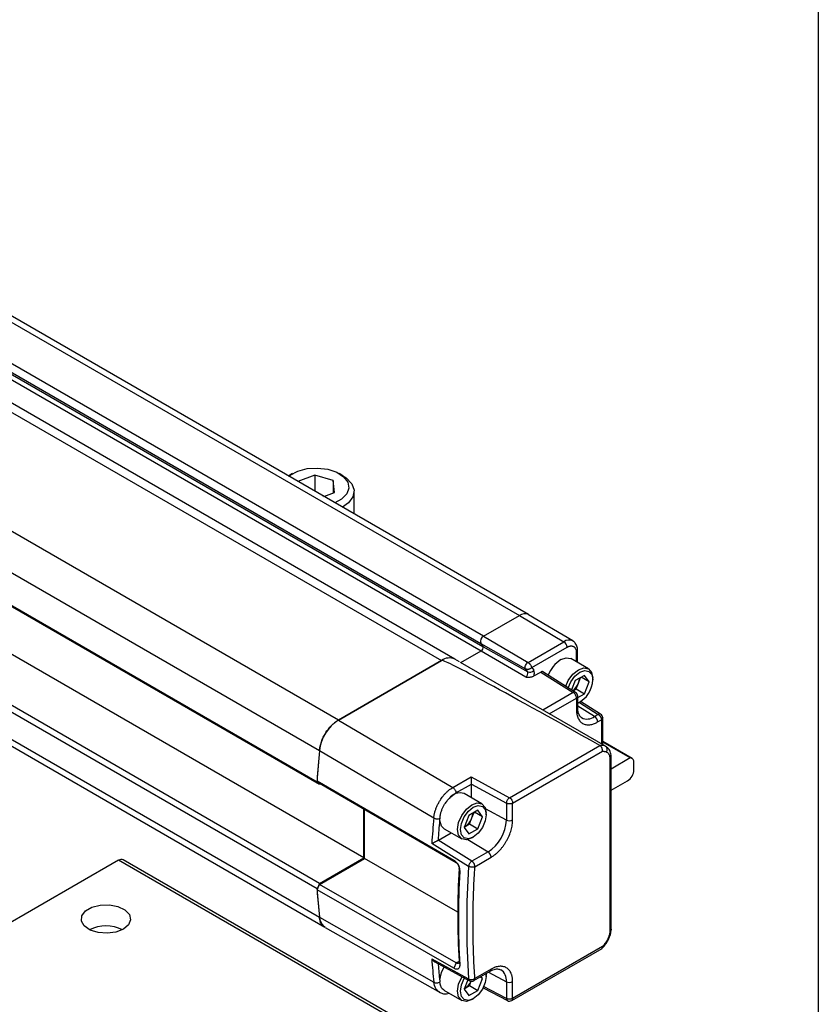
# Model space of a CAD drawing. Header units: millimetres. Extents: x 16 to 683, y 16 to 524.
# Tile 15 of 17: x 648 to 683, y 274 to 316. Entities that reach past the tile are written whole.
import ezdxf

# ---------------------------------------------------------------- set-up
doc = ezdxf.new("R2010")
doc.units = ezdxf.units.MM
doc.header["$LTSCALE"] = 2.5
doc.layers.add('TEXT', color=140, linetype='Continuous', lineweight=25)

msp = doc.modelspace()

# ---------------------------------------------------------------- linework, layer by layer
for p, q in [((670.229, 290.648), (311.237, 497.89)), ((310.852, 497.852), (669.845, 290.61)), ((309.197, 496.663), (668.189, 289.421)), ((668.308, 289.723), (309.316, 496.965)), ((309.218, 496.343), (668.21, 289.101)), ((309.289, 496.525), (668.282, 289.283)), ((307.521, 495.929), (666.513, 288.687)), ((667.09, 288.744), (308.098, 495.986)), ((662.107, 286.143), (303.114, 493.385)), ((302.304, 492.082), (661.296, 284.84)), ((302.2, 490.747), (661.193, 283.505)), ((302.309, 490.643), (661.301, 283.401)), ((663.195, 280.255), (304.203, 487.497)), ((661.193, 278.933), (302.2, 486.175)), ((661.301, 279.162), (302.309, 486.404)), ((302.304, 484.959), (661.296, 277.717)), ((302.537, 484.535), (661.53, 277.293)), ((660.14, 296.677), (659.986, 296.588)), ((661.096, 296.611), (660.371, 296.339)), ((661.887, 296.378), (661.096, 296.611)), ((661.096, 296.611), (661.096, 295.921)), ((661.933, 295.866), (661.887, 296.378)), ((661.887, 296.378), (661.887, 295.848)), ((662.298, 296.588), (662.144, 296.677)), ((661.484, 295.697), (661.933, 295.866)), ((662.777, 294.951), (662.777, 295.921)), ((661.505, 295.705), (661.433, 295.726)), ((668.308, 289.723), (669.845, 290.61)), ((668.308, 289.723), (669.845, 290.61)), ((669.845, 290.61), (671.75, 289.491)), ((672.125, 289.527), (670.232, 290.647)), ((668.308, 289.723), (670.213, 288.604)), ((668.189, 289.421), (668.282, 289.283)), ((668.189, 289.421), (670.109, 288.339)), ((668.189, 289.421), (668.282, 289.283)), ((668.282, 289.283), (670.201, 288.201)), ((670.213, 288.604), (671.75, 289.491)), ((670.376, 288.386), (671.885, 289.257)), ((667.288, 288.63), (667.09, 288.744)), ((667.339, 288.598), (668.21, 289.101)), ((668.21, 289.101), (670.115, 287.983)), ((672.8, 288.333), (672.045, 288.769)), ((672.276, 289.031), (672.276, 288.636)), ((672.332, 288.603), (672.332, 289.109)), ((662.104, 286.142), (666.513, 288.687)), ((666.513, 288.687), (662.107, 286.143)), ((673.53, 285.025), (667.322, 288.608)), ((670.201, 288.201), (670.109, 288.339)), ((670.376, 288.386), (670.455, 288.268)), ((670.462, 288.026), (670.756, 288.195)), ((670.756, 288.195), (672.148, 287.319)), ((672.249, 287.325), (670.848, 288.207)), ((672.625, 288.054), (672.232, 287.828)), ((672.369, 287.726), (672.46, 287.959)), ((672.821, 287.775), (672.481, 287.971)), ((672.821, 287.775), (672.625, 288.054)), ((672.979, 287.866), (672.979, 287.937)), ((672.232, 287.828), (672.079, 287.433)), ((672.137, 287.396), (672.271, 287.473)), ((672.271, 287.473), (672.369, 287.726)), ((672.271, 287.473), (672.625, 287.269)), ((672.625, 287.269), (672.821, 287.775)), ((672.148, 287.319), (670.852, 286.57)), ((671.122, 286.414), (672.283, 287.084)), ((672.247, 287.327), (672.249, 287.325)), ((672.283, 287.084), (672.283, 286.585)), ((672.339, 287.104), (672.625, 287.269)), ((672.339, 286.664), (672.339, 287.163)), ((673.059, 286.294), (672.339, 286.739)), ((672.339, 286.666), (672.339, 286.664)), ((672.367, 286.877), (672.429, 286.913)), ((672.419, 286.889), (673.219, 286.386)), ((673.316, 286.395), (672.461, 286.932)), ((673.219, 286.386), (673.059, 286.294)), ((673.314, 286.396), (673.316, 286.395)), ((673.406, 285.096), (673.406, 286.232)), ((662.104, 286.142), (666.996, 283.263)), ((673.19, 286.061), (673.35, 286.154)), ((673.35, 286.154), (673.35, 285.128)), ((669.421, 282.825), (673.284, 285.057)), ((674.661, 284.505), (673.406, 285.229)), ((674.587, 284.523), (673.406, 285.204)), ((661.293, 284.838), (666.184, 281.958)), ((669.555, 282.591), (673.393, 284.806)), ((673.711, 284.504), (673.711, 277.127)), ((673.768, 277.205), (673.768, 284.582)), ((674.587, 284.523), (673.768, 284.05)), ((674.74, 284.015), (674.74, 284.329)), ((666.996, 283.263), (667.788, 283.72)), ((667.788, 283.72), (669.421, 282.825)), ((661.193, 283.552), (667.04, 280.152)), ((661.302, 283.449), (661.193, 283.552)), ((661.193, 283.505), (661.301, 283.401)), ((661.302, 283.449), (667.148, 280.048)), ((667.131, 283.028), (667.792, 283.409)), ((667.792, 283.409), (669.288, 282.588)), ((667.792, 282.825), (667.792, 283.409)), ((673.768, 283.139), (674.468, 283.544)), ((668.245, 282.564), (667.49, 282.999)), ((669.288, 282.588), (669.288, 281.868)), ((669.555, 281.871), (669.555, 282.591)), ((663.195, 280.255), (663.195, 282.347)), ((663.223, 280.224), (663.223, 282.331)), ((667.677, 282.058), (667.481, 281.552)), ((668.069, 282.285), (667.677, 282.058)), ((667.814, 281.957), (667.904, 282.189)), ((668.266, 282.005), (667.926, 282.202)), ((668.266, 282.005), (668.069, 282.285)), ((668.069, 281.499), (668.266, 282.005)), ((669.288, 281.868), (668.401, 282.346)), ((668.424, 282.097), (668.424, 282.167)), ((667.481, 281.552), (667.677, 281.273)), ((667.488, 281.572), (667.52, 281.59)), ((667.52, 281.59), (667.489, 281.574)), ((667.52, 281.59), (667.716, 281.704)), ((667.716, 281.704), (667.814, 281.957)), ((667.716, 281.704), (668.069, 281.499)), ((666.38, 281.011), (666.926, 281.326)), ((666.625, 281.5), (667.379, 281.065)), ((667.677, 281.273), (668.069, 281.499)), ((667.812, 281.108), (667.873, 281.143)), ((667.671, 279.888), (666.097, 280.865)), ((667.811, 280.109), (666.368, 281.005)), ((667.646, 281.038), (668.503, 280.509)), ((668.503, 280.509), (667.811, 280.109)), ((652.711, 280.15), (641.833, 273.87)), ((674.468, 267.59), (652.711, 280.15)), ((674.661, 267.609), (652.903, 280.169)), ((661.301, 279.162), (663.195, 280.255)), ((661.302, 279.115), (663.223, 280.224)), ((667.21, 277.938), (663.223, 280.224)), ((667.148, 280.048), (667.04, 280.152)), ((667.942, 279.876), (668.635, 280.276)), ((667.292, 279.669), (667.265, 279.802)), ((661.301, 279.162), (661.193, 278.933)), ((661.193, 278.886), (661.302, 279.115)), ((667.148, 275.762), (661.302, 279.115)), ((667.04, 275.532), (661.193, 278.886)), ((661.293, 277.715), (666.184, 274.937)), ((661.543, 277.282), (666.453, 274.491)), ((669.516, 274.154), (673.381, 276.385)), ((673.393, 276.457), (669.555, 274.242)), ((666.097, 275.931), (667.671, 275.082)), ((666.229, 275.805), (667.715, 275.002)), ((666.447, 275.035), (666.386, 275.72)), ((667.148, 275.762), (667.04, 275.532)), ((667.265, 275.829), (667.148, 275.762)), ((667.265, 275.83), (667.292, 275.68)), ((667.902, 275.005), (668.595, 275.405)), ((668.635, 275.493), (667.942, 275.093)), ((668.422, 275.306), (668.424, 275.258)), ((668.424, 275.187), (668.424, 275.258)), ((668.529, 275.367), (669.288, 274.959)), ((668.592, 275.404), (668.595, 275.405)), ((667.637, 275.045), (667.481, 274.643)), ((667.716, 274.794), (667.788, 274.98)), ((668.069, 274.59), (668.266, 275.096)), ((668.266, 275.096), (668.163, 275.156)), ((668.266, 275.096), (668.206, 275.181)), ((669.288, 274.959), (669.288, 274.239)), ((669.555, 274.242), (669.555, 274.961)), ((666.607, 274.601), (667.379, 274.155)), ((667.481, 274.643), (667.677, 274.364)), ((667.488, 274.663), (667.52, 274.681)), ((667.52, 274.681), (667.489, 274.665)), ((667.52, 274.681), (667.716, 274.794)), ((667.677, 274.364), (668.069, 274.59)), ((667.716, 274.794), (668.069, 274.59)), ((668.292, 274.698), (669.33, 274.15)), ((669.288, 274.239), (668.31, 274.756)), ((667.812, 274.198), (667.873, 274.234)), ((669.33, 274.15), (669.327, 274.151))]:
    msp.add_line(p, q)
at = {"flags": 128}
for points in [[(659.979, 296.566), (660.042, 296.614), (660.371, 296.785)], [(660.371, 296.785), (660.776, 296.889), (661.217, 296.915), (661.65, 296.862), (662.034, 296.734), (662.331, 296.544), (662.511, 296.31), (662.557, 296.055), (662.464, 295.805), (662.243, 295.584), (661.951, 295.427)], [(662.298, 296.588), (662.443, 296.492), (662.677, 296.245), (662.774, 295.97), (662.727, 295.69), (662.539, 295.43), (662.275, 295.24)], [(671.613, 288.726), (671.847, 288.808), (672.045, 288.769)], [(671.823, 287.593), (671.935, 287.834), (672.133, 288.101), (672.367, 288.29), (672.602, 288.372), (672.8, 288.333), (672.933, 288.181), (672.979, 287.937)], [(671.929, 287.527), (672.039, 287.773), (672.218, 288.014), (672.429, 288.184), (672.639, 288.258), (672.818, 288.223), (672.937, 288.086), (672.979, 287.866)], [(672.367, 286.877), (672.367, 286.877), (672.339, 286.862)], [(667.812, 281.108), (667.812, 281.107), (667.578, 281.026), (667.379, 281.065), (667.247, 281.217), (667.2, 281.461), (667.247, 281.758), (667.379, 282.064), (667.578, 282.332), (667.812, 282.521), (668.046, 282.602), (668.245, 282.564), (668.377, 282.411), (668.424, 282.167), (668.424, 282.167)], [(668.424, 282.097), (668.382, 281.829), (668.263, 281.554), (668.084, 281.313), (667.873, 281.143), (667.662, 281.07), (667.484, 281.104), (667.364, 281.242), (667.322, 281.461), (667.364, 281.728), (667.484, 282.004), (667.662, 282.245), (667.873, 282.415), (668.084, 282.488), (668.263, 282.453), (668.382, 282.316), (668.424, 282.097)], [(666.625, 281.5), (666.516, 281.608), (666.447, 281.85)], [(652.915, 277.206), (652.594, 277.079), (652.216, 277.028), (651.831, 277.059), (651.492, 277.168), (651.243, 277.341), (651.12, 277.553), (651.138, 277.778), (651.295, 277.983), (651.569, 278.141), (651.925, 278.232), (652.313, 278.242), (652.682, 278.171), (652.981, 278.028), (653.17, 277.832), (653.224, 277.61), (653.135, 277.391), (652.915, 277.206)], [(666.447, 275.035), (666.516, 275.357), (666.625, 275.591)], [(668.414, 275.301), (668.424, 275.187), (668.382, 274.92), (668.263, 274.645), (668.084, 274.404), (667.873, 274.234), (667.662, 274.16), (667.484, 274.195), (667.364, 274.332), (667.322, 274.552), (667.364, 274.819), (667.484, 275.094), (667.498, 275.119)], [(667.812, 274.198), (667.812, 274.198), (667.578, 274.117), (667.379, 274.155), (667.247, 274.308), (667.2, 274.552), (667.247, 274.849), (667.379, 275.155), (667.392, 275.176)]]:
    msp.add_lwpolyline(points, dxfattribs=at)
for centre, radius, start, end in [((670.068, 290.318), 0.368, 63.5314, 127.3046), ((670.07, 290.296), 0.387, 65.6929, 125.6176), ((668.432, 289.5), 0.255, 119.018, 198.0001), ((668.432, 289.5), 0.255, 119.018, 198.0001), ((671.966, 289.207), 0.357, 63.9768, 127.2601), ((668.136, 289.235), 0.153, 299.018, 18.0001), ((668.136, 289.235), 0.153, 299.018, 18.0001), ((671.589, 289.243), 0.296, 2.6294, 57.0819), ((666.851, 288.223), 0.574, 65.3081, 126.0023), ((666.851, 288.224), 0.573, 65.262, 126.0485), ((672.342, 287.597), 1.344, 122.8633, 159.8004), ((672.238, 289.117), 0.0949, 293.7293, 354.9326), ((670.026, 288.144), 0.184, 299.018, 18.0001), ((670.286, 288.394), 0.211, 246.4418, 323.1751), ((671.857, 287.883), 1.122, 295.437, 359.1683), ((671.78, 287.964), 0.635, 338.062, 357.2379), ((671.651, 287.997), 0.767, 308.8442, 339.375), ((672.205, 287.234), 0.102, 65.388, 123.525), ((672.147, 287.163), 0.192, 0.0848, 57.8093), ((672.245, 286.672), 0.0951, 293.8208, 354.859), ((672.743, 286.707), 0.52, 242.7006, 307.3866), ((672.893, 286.047), 0.297, 2.6952, 56.15), ((673.275, 286.307), 0.0974, 66.3276, 125.4221), ((673.214, 286.232), 0.192, 0.1345, 57.8657), ((663.082, 284.633), 1.797, 122.8418, 173.3959), ((673.349, 284.608), 0.454, 66.5421, 98.235), ((702.537, 280.978), 41.421, 174.6496, 176.5019), ((702.576, 280.972), 41.463, 174.6503, 176.4328), ((674.577, 284.358), 0.166, 349.9745, 86.6766), ((674.15, 284.042), 0.591, 302.6055, 357.3945), ((667.305, 282.467), 0.563, 70.8651, 145.5589), ((669.579, 282.589), 0.285, 123.8344, 152.0782), ((669.579, 282.576), 0.291, 149.7774, 177.6309), ((667.225, 282.194), 0.635, 338.062, 357.2379), ((707.546, 278.14), 41.538, 174.7252, 176.2377), ((667.122, 282.212), 0.738, 302.638, 339.7729), ((667.584, 281.946), 1.706, 302.6055, 357.3945), ((669.419, 282.135), 0.297, 243.854, 297.3007), ((668.338, 280.262), 0.297, 2.6952, 56.15), ((652.824, 279.993), 0.193, 65.6929, 125.6176), ((703.83, 277.485), 36.239, 176.1973, 183.8027), ((667.963, 279.852), 0.295, 146.6121, 172.9983), ((667.961, 279.866), 0.286, 121.6327, 148.5773), ((703.313, 277.816), 36.103, 176.846, 183.154), ((692.467, 280.978), 31.341, 183.7408, 185.9716), ((692.426, 280.972), 31.302, 183.8226, 185.9724), ((652.167, 275.724), 1.62, 64.2129, 115.7871), ((661.84, 277.735), 0.544, 181.8987, 229.0229), ((697.255, 278.14), 31.235, 184.0555, 185.8846), ((668.54, 275.483), 0.0952, 305.1375, 6.1747), ((668.749, 275.02), 0.543, 353.546, 56.7054), ((667.146, 275.279), 0.705, 302.0334, 334.9894), ((667.765, 275.083), 0.0948, 180.8881, 239.314), ((667.806, 275.172), 0.192, 241.6329, 299.8744), ((669.419, 275.225), 0.297, 243.854, 297.3007), ((669.385, 274.23), 0.0974, 174.5759, 233.6602), ((669.419, 274.32), 0.192, 242.1394, 299.8269)]:
    msp.add_arc(centre, radius, start, end)
msp.add_ellipse((760.027, 233.76), major_axis=(93.516, -54.924), ratio=0.007557, start_param=2.763056, end_param=3.137304)
for points, knots in [([(671.885, 289.257), (671.895, 289.262), (671.915, 289.273), (671.945, 289.287), (671.975, 289.297), (672.004, 289.304), (672.033, 289.309), (672.061, 289.31), (672.087, 289.309), (672.118, 289.303), (672.15, 289.291), (672.184, 289.27), (672.213, 289.242), (672.238, 289.206), (672.267, 289.142), (672.272, 289.076), (672.276, 289.031)], [0, 0, 0, 0, 0.049534, 0.099068, 0.148603, 0.198139, 0.247676, 0.297215, 0.346756, 0.396299, 0.474194, 0.552897, 0.633794, 0.708297, 0.80139, 1, 1, 1, 1]), ([(672.332, 289.109), (672.329, 289.158), (672.321, 289.274), (672.255, 289.429), (672.162, 289.496), (672.12, 289.525)], [0, 0, 0, 0, 0.289893, 0.686203, 1, 1, 1, 1]), ([(670.109, 288.339), (670.099, 288.354), (670.094, 288.375), (670.094, 288.423), (670.1, 288.45), (670.121, 288.504), (670.136, 288.53), (670.172, 288.574), (670.192, 288.592), (670.213, 288.604)], [0, 0, 0, 0, 0.25, 0.25, 0.5, 0.5, 0.75, 0.75, 1, 1, 1, 1]), ([(670.109, 288.339), (670.114, 288.337), (670.123, 288.332), (670.143, 288.325), (670.17, 288.319), (670.206, 288.318), (670.246, 288.324), (670.282, 288.334), (670.319, 288.349), (670.349, 288.366), (670.368, 288.38), (670.376, 288.386)], [0, 0, 0, 0, 0.0683562, 0.1250206, 0.2493447, 0.3730906, 0.4965557, 0.6549822, 0.7449836, 0.8835704, 1, 1, 1, 1]), ([(670.213, 288.604), (670.219, 288.6), (670.232, 288.593), (670.249, 288.578), (670.265, 288.564), (670.279, 288.548), (670.292, 288.533), (670.303, 288.519), (670.321, 288.494), (670.342, 288.46), (670.363, 288.418), (670.372, 288.396), (670.376, 288.386)], [0, 0, 0, 0, 0.0870843, 0.1687856, 0.2451132, 0.3160789, 0.3816979, 0.44199, 0.4969808, 0.6774483, 0.8447623, 1, 1, 1, 1]), ([(670.115, 287.983), (670.132, 287.982), (670.16, 287.98), (670.204, 287.979), (670.246, 287.978), (670.29, 287.98), (670.335, 287.985), (670.38, 287.993), (670.424, 288.006), (670.449, 288.019), (670.462, 288.026)], [0, 0, 0, 0, 0.133166, 0.231572, 0.356697, 0.475844, 0.598419, 0.727026, 0.861189, 1, 1, 1, 1]), ([(670.462, 288.026), (670.465, 288.034), (670.47, 288.05), (670.475, 288.073), (670.48, 288.095), (670.484, 288.126), (670.486, 288.169), (670.479, 288.213), (670.468, 288.243), (670.461, 288.258), (670.456, 288.265), (670.455, 288.268)], [0, 0, 0, 0, 0.083629, 0.167268, 0.250927, 0.318973, 0.500224, 0.750615, 0.874587, 0.95769, 1, 1, 1, 1]), ([(670.854, 288.203), (670.849, 288.206), (670.837, 288.213), (670.814, 288.215), (670.786, 288.21), (670.766, 288.2), (670.756, 288.195)], [0, 0, 0, 0, 0.196065, 0.454086, 0.722064, 1, 1, 1, 1]), ([(672.283, 287.084), (672.283, 287.125), (672.268, 287.174), (672.219, 287.261), (672.184, 287.298), (672.148, 287.319)], [0, 0, 0, 0, 0.5, 0.5, 1, 1, 1, 1]), ([(672.283, 287.084), (672.298, 287.095), (672.328, 287.117), (672.343, 287.147), (672.339, 287.162), (672.339, 287.163)], [0, 0, 0, 0, 0.48701, 0.974021, 1, 1, 1, 1]), ([(672.504, 286.248), (672.466, 286.28), (672.395, 286.339), (672.344, 286.511), (672.34, 286.629), (672.339, 286.664)], [0, 0, 0, 0, 0.451235, 0.840883, 1, 1, 1, 1]), ([(672.283, 286.585), (672.283, 286.567), (672.284, 286.529), (672.288, 286.475), (672.294, 286.423), (672.303, 286.373), (672.315, 286.325), (672.329, 286.279), (672.351, 286.223), (672.384, 286.16), (672.43, 286.094), (672.485, 286.039), (672.548, 285.996), (672.616, 285.964), (672.716, 285.937), (672.85, 285.934), (672.991, 285.968), (673.094, 286.011), (673.151, 286.039), (673.179, 286.055), (673.19, 286.061)], [0, 0, 0, 0, 0.034297, 0.068595, 0.102892, 0.137189, 0.171487, 0.205784, 0.240081, 0.305071, 0.370065, 0.435124, 0.500166, 0.565492, 0.630155, 0.760076, 0.879937, 0.939684, 0.97707, 1, 1, 1, 1]), ([(673.219, 286.386), (673.225, 286.382), (673.239, 286.373), (673.258, 286.356), (673.277, 286.336), (673.295, 286.312), (673.313, 286.285), (673.328, 286.253), (673.34, 286.221), (673.348, 286.186), (673.349, 286.166), (673.35, 286.154)], [0, 0, 0, 0, 0.094468, 0.188801, 0.286268, 0.389457, 0.500149, 0.617121, 0.750084, 0.857393, 1, 1, 1, 1]), ([(673.406, 286.233), (673.406, 286.232), (673.411, 286.218), (673.395, 286.188), (673.365, 286.165), (673.35, 286.154)], [0, 0, 0, 0, 0.010335, 0.505167, 1, 1, 1, 1]), ([(661.293, 284.838), (661.299, 284.899), (661.309, 284.961), (661.338, 285.086), (661.357, 285.15), (661.402, 285.279), (661.429, 285.342), (661.49, 285.467), (661.524, 285.529), (661.598, 285.648), (661.637, 285.705), (661.722, 285.813), (661.767, 285.865), (661.859, 285.959), (661.907, 286.001), (662.004, 286.078), (662.054, 286.113), (662.104, 286.142)], [0, 0, 0, 0, 0.125, 0.125, 0.25, 0.25, 0.375, 0.375, 0.5, 0.5, 0.625, 0.625, 0.75, 0.75, 0.875, 0.875, 1, 1, 1, 1]), ([(673.393, 284.806), (673.394, 284.814), (673.396, 284.829), (673.396, 284.853), (673.394, 284.875), (673.391, 284.896), (673.386, 284.916), (673.38, 284.934), (673.371, 284.956), (673.357, 284.984), (673.335, 285.015), (673.311, 285.041), (673.292, 285.052), (673.284, 285.057)], [0, 0, 0, 0, 0.085631, 0.166445, 0.242445, 0.313636, 0.380022, 0.44161, 0.498408, 0.621692, 0.748033, 0.888381, 1, 1, 1, 1]), ([(673.575, 284.777), (673.599, 284.821), (673.608, 284.874), (673.591, 284.965), (673.566, 285.004), (673.53, 285.025)], [0, 0, 0, 0, 0.5, 0.5, 1, 1, 1, 1]), ([(673.53, 285.025), (673.558, 285.011), (673.591, 284.995), (673.612, 284.963), (673.615, 284.959)], [0, 0, 0, 0, 0.861773, 1, 1, 1, 1]), ([(673.768, 284.582), (673.766, 284.62), (673.762, 284.696), (673.729, 284.8), (673.681, 284.894), (673.635, 284.941), (673.613, 284.964)], [0, 0, 0, 0, 0.2439, 0.493672, 0.746509, 1, 1, 1, 1]), ([(673.393, 284.806), (673.404, 284.807), (673.426, 284.808), (673.458, 284.807), (673.494, 284.802), (673.534, 284.794), (673.562, 284.782), (673.575, 284.777)], [0, 0, 0, 0, 0.166672, 0.333346, 0.500026, 0.75002, 1, 1, 1, 1]), ([(673.575, 284.777), (673.618, 284.757), (673.652, 284.723), (673.699, 284.629), (673.711, 284.57), (673.711, 284.504)], [0, 0, 0, 0, 0.5, 0.5, 1, 1, 1, 1]), ([(673.711, 284.504), (673.726, 284.515), (673.757, 284.538), (673.773, 284.568), (673.768, 284.582), (673.768, 284.582)], [0, 0, 0, 0, 0.498868, 0.997736, 1, 1, 1, 1]), ([(667.792, 283.409), (667.792, 283.409), (667.792, 283.428), (667.792, 283.479), (667.791, 283.546), (667.791, 283.601), (667.79, 283.641), (667.789, 283.683), (667.789, 283.706), (667.788, 283.72)], [0, 0, 0, 0, 0.002244, 0.197841, 0.424837, 0.547248, 0.68857, 0.816907, 1, 1, 1, 1]), ([(666.184, 281.958), (666.186, 281.977), (666.19, 282.015), (666.199, 282.073), (666.211, 282.133), (666.226, 282.195), (666.244, 282.259), (666.265, 282.323), (666.29, 282.388), (666.316, 282.453), (666.346, 282.518), (666.379, 282.583), (666.414, 282.647), (666.458, 282.72), (666.512, 282.803), (666.58, 282.893), (666.654, 282.981), (666.734, 283.064), (666.819, 283.14), (666.907, 283.208), (666.966, 283.244), (666.996, 283.263)], [0, 0, 0, 0, 0.038651, 0.078046, 0.11814, 0.158883, 0.200215, 0.242074, 0.28439, 0.327089, 0.370092, 0.413318, 0.456681, 0.500095, 0.565458, 0.633612, 0.704158, 0.776624, 0.850476, 0.925135, 1, 1, 1, 1]), ([(666.996, 283.263), (667.031, 283.242), (667.066, 283.205), (667.116, 283.118), (667.131, 283.069), (667.131, 283.028)], [0, 0, 0, 0, 0.5, 0.5, 1, 1, 1, 1]), ([(669.421, 282.825), (669.456, 282.805), (669.491, 282.767), (669.541, 282.68), (669.555, 282.631), (669.555, 282.591)], [0, 0, 0, 0, 0.5, 0.5, 1, 1, 1, 1]), ([(666.45, 281.938), (666.451, 281.954), (666.452, 281.984), (666.457, 282.033), (666.465, 282.085), (666.476, 282.14), (666.492, 282.197), (666.511, 282.256), (666.533, 282.317), (666.567, 282.394), (666.616, 282.489), (666.676, 282.586), (666.736, 282.667), (666.788, 282.73), (666.823, 282.768), (666.841, 282.786)], [0, 0, 0, 0, 0.054568, 0.111282, 0.170104, 0.231003, 0.293956, 0.358941, 0.425928, 0.494872, 0.615699, 0.7473, 0.836818, 0.921048, 1, 1, 1, 1]), ([(669.555, 282.591), (669.521, 282.57), (669.472, 282.559), (669.374, 282.558), (669.324, 282.568), (669.288, 282.588)], [0, 0, 0, 0, 0.5, 0.5, 1, 1, 1, 1]), ([(666.184, 281.958), (666.199, 281.949), (666.219, 281.941), (666.264, 281.928), (666.29, 281.923), (666.342, 281.919), (666.367, 281.92), (666.414, 281.926), (666.434, 281.932), (666.45, 281.938)], [0, 0, 0, 0, 0.25, 0.25, 0.5, 0.5, 0.75, 0.75, 1, 1, 1, 1]), ([(666.447, 281.85), (666.447, 281.859), (666.447, 281.874), (666.447, 281.896), (666.448, 281.916), (666.449, 281.931), (666.45, 281.938)], [0, 0, 0, 0, 0.323823, 0.501562, 0.76468, 1, 1, 1, 1]), ([(668.635, 280.276), (668.651, 280.286), (668.684, 280.305), (668.734, 280.339), (668.783, 280.375), (668.832, 280.414), (668.88, 280.455), (668.927, 280.499), (668.988, 280.56), (669.06, 280.639), (669.141, 280.741), (669.217, 280.849), (669.287, 280.963), (669.35, 281.08), (669.424, 281.239), (669.494, 281.436), (669.537, 281.627), (669.551, 281.755), (669.555, 281.824), (669.555, 281.858), (669.555, 281.871)], [0, 0, 0, 0, 0.034297, 0.068595, 0.102892, 0.137189, 0.171487, 0.205784, 0.240081, 0.305071, 0.370066, 0.435125, 0.500166, 0.565492, 0.630155, 0.760076, 0.879937, 0.939684, 0.977073, 1, 1, 1, 1]), ([(666.097, 280.865), (666.104, 280.869), (666.117, 280.876), (666.141, 280.888), (666.17, 280.904), (666.204, 280.921), (666.241, 280.941), (666.275, 280.958), (666.31, 280.976), (666.342, 280.991), (666.36, 281), (666.368, 281.005)], [0, 0, 0, 0, 0.099587, 0.202746, 0.309104, 0.469033, 0.572638, 0.694196, 0.805687, 0.907337, 1, 1, 1, 1]), ([(667.04, 280.152), (667.049, 280.146), (667.066, 280.136), (667.091, 280.116), (667.116, 280.094), (667.149, 280.06), (667.187, 280.012), (667.227, 279.946), (667.258, 279.876), (667.28, 279.804), (667.293, 279.734), (667.292, 279.691), (667.292, 279.669)], [0, 0, 0, 0, 0.0612841, 0.1220694, 0.1829399, 0.2444775, 0.3711987, 0.4976275, 0.6243669, 0.7521016, 0.8760895, 1, 1, 1, 1]), ([(667.148, 280.048), (667.154, 280.044), (667.168, 280.036), (667.187, 280.018), (667.206, 279.997), (667.223, 279.972), (667.238, 279.944), (667.253, 279.908), (667.266, 279.859), (667.265, 279.823), (667.265, 279.802)], [0, 0, 0, 0, 0.092745, 0.188855, 0.288371, 0.391334, 0.497777, 0.607005, 0.774524, 1, 1, 1, 1]), ([(667.942, 279.876), (667.907, 279.859), (667.857, 279.85), (667.756, 279.855), (667.706, 279.868), (667.671, 279.888)], [0, 0, 0, 0, 0.5, 0.5, 1, 1, 1, 1]), ([(667.942, 279.876), (667.942, 279.882), (667.942, 279.894), (667.939, 279.912), (667.936, 279.927), (667.93, 279.948), (667.921, 279.975), (667.904, 280.009), (667.884, 280.039), (667.861, 280.067), (667.837, 280.091), (667.819, 280.103), (667.811, 280.109)], [0, 0, 0, 0, 0.076481, 0.14369, 0.201581, 0.250212, 0.383534, 0.500139, 0.630498, 0.750068, 0.876821, 1, 1, 1, 1]), ([(667.942, 275.093), (667.936, 275.189), (667.923, 275.381), (667.907, 275.67), (667.893, 275.961), (667.882, 276.254), (667.873, 276.548), (667.867, 276.843), (667.863, 277.14), (667.862, 277.538), (667.866, 278.039), (667.881, 278.646), (667.905, 279.258), (667.93, 279.67), (667.942, 279.876)], [0, 0, 0, 0, 0.062507, 0.1250121, 0.1875153, 0.2500165, 0.3125158, 0.3750132, 0.4375086, 0.5000022, 0.6250371, 0.7500484, 0.8750362, 1, 1, 1, 1]), ([(661.536, 277.302), (661.492, 277.328), (661.383, 277.391), (661.316, 277.558), (661.298, 277.685), (661.293, 277.715)], [0, 0, 0, 0, 0.340537, 0.839895, 1, 1, 1, 1]), ([(673.711, 277.127), (673.711, 277.061), (673.699, 276.987), (673.652, 276.84), (673.618, 276.765), (673.575, 276.697)], [0, 0, 0, 0, 0.5, 0.5, 1, 1, 1, 1]), ([(673.602, 276.674), (673.626, 276.716), (673.675, 276.802), (673.727, 276.94), (673.761, 277.077), (673.766, 277.162), (673.768, 277.205)], [0, 0, 0, 0, 0.248185, 0.497531, 0.748125, 1, 1, 1, 1]), ([(673.768, 277.205), (673.768, 277.205), (673.773, 277.191), (673.757, 277.161), (673.726, 277.138), (673.711, 277.127)], [0, 0, 0, 0, 0.0021905, 0.5010953, 1, 1, 1, 1]), ([(673.371, 276.376), (673.414, 276.423), (673.499, 276.515), (673.569, 276.623), (673.604, 276.676)], [0, 0, 0, 0, 0.512013, 1, 1, 1, 1]), ([(673.575, 276.697), (673.566, 276.682), (673.548, 276.654), (673.519, 276.612), (673.484, 276.564), (673.443, 276.512), (673.41, 276.475), (673.393, 276.457)], [0, 0, 0, 0, 0.166671, 0.333344, 0.500023, 0.750019, 1, 1, 1, 1]), ([(673.575, 276.697), (673.586, 276.689), (673.604, 276.676), (673.601, 276.675), (673.6, 276.675)], [0, 0, 0, 0, 0.569572, 1, 1, 1, 1]), ([(673.373, 276.381), (673.373, 276.381), (673.385, 276.382), (673.392, 276.4), (673.398, 276.427), (673.395, 276.447), (673.393, 276.457)], [0, 0, 0, 0, 0.010095, 0.445736, 0.708225, 1, 1, 1, 1]), ([(666.097, 275.931), (666.108, 275.916), (666.125, 275.891), (666.167, 275.846), (666.203, 275.823), (666.23, 275.807)], [0, 0, 0, 0, 0.298875, 0.475958, 1, 1, 1, 1]), ([(667.292, 275.68), (667.292, 275.671), (667.293, 275.651), (667.291, 275.624), (667.286, 275.599), (667.277, 275.568), (667.258, 275.536), (667.227, 275.509), (667.187, 275.494), (667.141, 275.494), (667.092, 275.506), (667.057, 275.523), (667.04, 275.532)], [0, 0, 0, 0, 0.062253, 0.123976, 0.185759, 0.248187, 0.375797, 0.502661, 0.628934, 0.755809, 0.877968, 1, 1, 1, 1]), ([(667.265, 275.83), (667.265, 275.823), (667.266, 275.81), (667.265, 275.793), (667.262, 275.78), (667.257, 275.769), (667.252, 275.762), (667.247, 275.756), (667.242, 275.752), (667.232, 275.745), (667.213, 275.74), (667.182, 275.745), (667.159, 275.756), (667.148, 275.762)], [0, 0, 0, 0, 0.0916992, 0.1751837, 0.2504504, 0.3174965, 0.3763195, 0.4269177, 0.4692896, 0.503435, 0.6785053, 0.8439688, 1, 1, 1, 1]), ([(668.595, 275.405), (668.635, 275.426), (668.753, 275.487), (668.923, 275.519), (669.005, 275.488), (669.045, 275.472)], [0, 0, 0, 0, 0.210214, 0.612926, 1, 1, 1, 1]), ([(669.555, 274.961), (669.555, 274.98), (669.555, 275.018), (669.55, 275.073), (669.544, 275.126), (669.535, 275.177), (669.523, 275.226), (669.508, 275.272), (669.486, 275.329), (669.453, 275.393), (669.406, 275.46), (669.35, 275.516), (669.287, 275.559), (669.217, 275.592), (669.116, 275.62), (668.98, 275.622), (668.836, 275.588), (668.733, 275.545), (668.675, 275.516), (668.646, 275.499), (668.635, 275.493)], [0, 0, 0, 0, 0.034297, 0.068595, 0.102892, 0.137189, 0.171487, 0.205784, 0.240081, 0.305071, 0.370066, 0.435125, 0.500166, 0.565492, 0.630155, 0.760076, 0.879937, 0.939684, 0.977073, 1, 1, 1, 1]), ([(666.184, 274.937), (666.199, 274.928), (666.219, 274.921), (666.264, 274.911), (666.289, 274.908), (666.341, 274.911), (666.367, 274.916), (666.413, 274.93), (666.433, 274.94), (666.449, 274.951)], [0, 0, 0, 0, 0.25, 0.25, 0.5, 0.5, 0.75, 0.75, 1, 1, 1, 1]), ([(666.437, 274.507), (666.373, 274.552), (666.242, 274.642), (666.203, 274.838), (666.184, 274.937)], [0, 0, 0, 0, 0.496928, 1, 1, 1, 1]), ([(666.627, 274.597), (666.6, 274.614), (666.537, 274.651), (666.47, 274.769), (666.455, 274.885), (666.446, 274.949)], [0, 0, 0, 0, 0.260814, 0.598467, 1, 1, 1, 1]), ([(667.671, 275.082), (667.706, 275.061), (667.756, 275.05), (667.857, 275.055), (667.907, 275.07), (667.942, 275.093)], [0, 0, 0, 0, 0.5, 0.5, 1, 1, 1, 1]), ([(667.902, 275.006), (667.902, 275.006), (667.917, 275.009), (667.935, 275.038), (667.94, 275.075), (667.942, 275.093)], [0, 0, 0, 0, 0.0272941, 0.5136471, 1, 1, 1, 1]), ([(666.413, 274.514), (666.462, 274.492), (666.558, 274.447), (666.708, 274.433), (666.806, 274.456), (666.843, 274.465)], [0, 0, 0, 0, 0.3848705, 0.7681638, 1, 1, 1, 1]), ([(669.555, 274.242), (669.55, 274.239), (669.54, 274.233), (669.523, 274.227), (669.509, 274.222), (669.487, 274.216), (669.459, 274.211), (669.421, 274.208), (669.385, 274.21), (669.35, 274.216), (669.316, 274.225), (669.298, 274.234), (669.288, 274.239)], [0, 0, 0, 0, 0.075802, 0.142783, 0.2009, 0.250213, 0.383123, 0.500139, 0.630008, 0.750069, 0.876568, 1, 1, 1, 1]), ([(669.555, 274.242), (669.553, 274.223), (669.548, 274.186), (669.53, 274.157), (669.515, 274.154), (669.515, 274.154)], [0, 0, 0, 0, 0.494142, 0.988284, 1, 1, 1, 1])]:
    msp.add_open_spline(points, degree=3, knots=knots)
for points in [[(666.841, 282.786), (666.931, 282.887), (667.031, 282.97), (667.131, 283.028)], [(666.38, 281.011), (666.399, 281.289), (666.421, 281.569), (666.447, 281.85)], [(666.368, 281.005), (666.372, 281.007), (666.376, 281.009), (666.38, 281.011)], [(667.292, 279.669), (667.219, 278.299), (667.219, 276.966), (667.292, 275.68)], [(666.447, 275.035), (666.445, 275.006), (666.445, 274.977), (666.446, 274.949)]]:
    msp.add_open_spline(points, degree=3)
at = {"layer": 'TEXT'}
msp.add_line((682.625, 523.875), (682.625, 15.875), dxfattribs=at)

doc.saveas('drawing.dxf')
